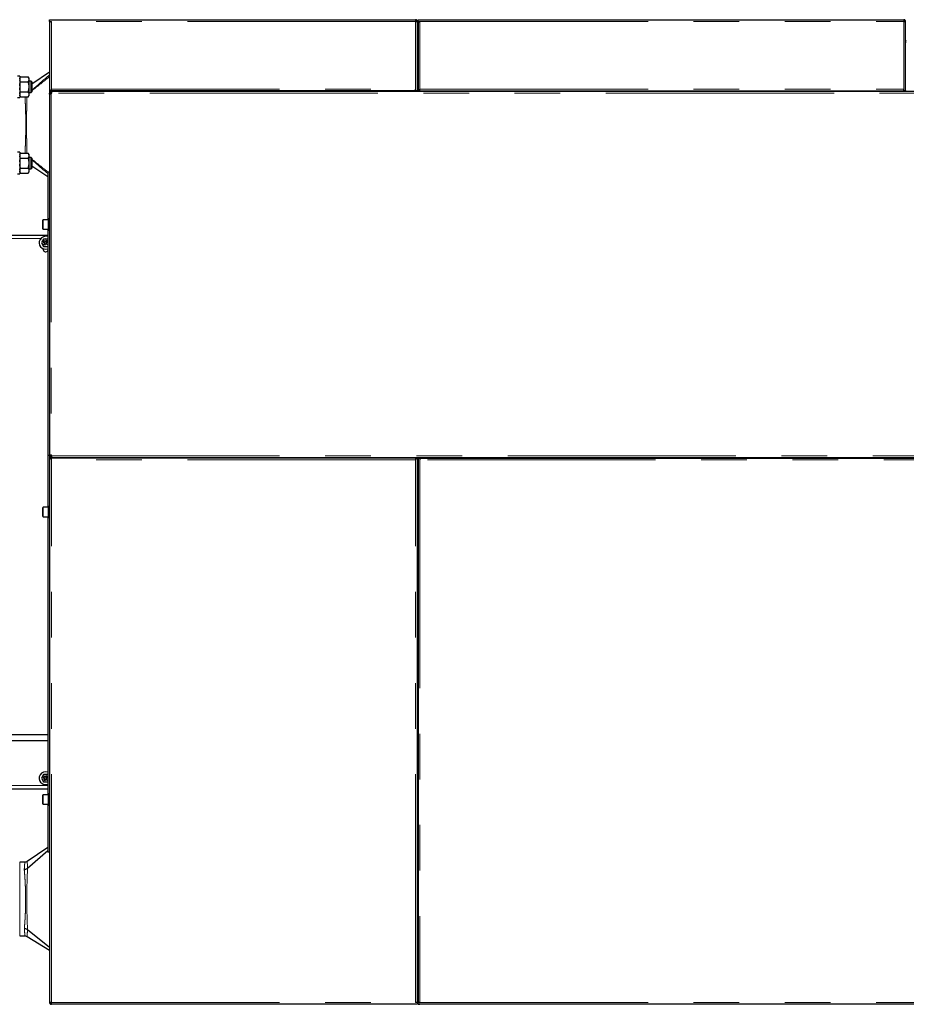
# Model space of a CAD drawing. Header units: millimetres. Extents: x 18 to 260, y 57 to 148.
# Tile 67 of 80: x 155 to 180, y 120 to 148. Entities that reach past the tile are written whole.
import ezdxf

# ---------------------------------------------------------------- set-up
doc = ezdxf.new("R2010")
doc.units = ezdxf.units.MM
doc.linetypes.add('PHANTOM', pattern=[12.7, 6.35, -1.27, 1.27, -1.27, 1.27, -1.27])

msp = doc.modelspace()

# ---------------------------------------------------------------- linework, layer by layer
at = {"color": 7, "linetype": 'Continuous', "lineweight": 25}
for p, q in [((156.081, 147.65), (156.081, 147.7)), ((156.081, 147.7), (156.131, 147.7)), ((156.131, 147.7), (166.271, 147.7)), ((166.271, 147.7), (166.271, 147.65)), ((166.341, 147.65), (166.341, 147.7)), ((166.341, 147.7), (166.391, 147.7)), ((166.391, 147.7), (179.861, 147.7)), ((179.861, 147.7), (179.861, 147.65)), ((156.081, 147.65), (156.131, 147.65)), ((156.081, 147.65), (156.081, 147.636)), ((156.081, 147.636), (156.081, 145.72)), ((156.106, 147.645), (156.106, 147.65)), ((166.321, 147.65), (166.296, 147.65)), ((166.296, 147.65), (166.296, 147.645)), ((166.321, 147.636), (166.321, 147.65)), ((166.321, 145.72), (166.321, 147.636)), ((166.341, 147.65), (166.391, 147.65)), ((166.341, 147.65), (166.341, 147.636)), ((166.341, 147.636), (166.341, 145.72)), ((166.366, 147.645), (166.366, 147.65)), ((179.911, 147.65), (179.886, 147.65)), ((179.886, 147.65), (179.886, 147.645)), ((179.911, 147.636), (179.911, 147.65)), ((179.911, 145.72), (179.911, 147.636)), ((166.341, 147.066), (166.321, 147.066)), ((179.931, 147.066), (179.911, 147.066)), ((155.249, 146.131), (155.189, 146.131)), ((155.249, 146.131), (155.249, 145.531)), ((155.269, 146.108), (155.249, 146.073)), ((155.269, 146.108), (155.489, 146.108)), ((155.509, 146.073), (155.489, 146.108)), ((155.509, 146.054), (155.509, 146.073)), ((155.509, 146.023), (155.509, 146.054)), ((156.081, 146.239), (155.589, 145.904)), ((155.269, 145.969), (155.489, 145.969)), ((155.509, 145.862), (155.509, 146.023)), ((155.569, 145.991), (155.509, 145.991)), ((155.509, 145.8), (155.509, 145.862)), ((155.509, 145.638), (155.509, 145.8)), ((155.589, 145.971), (155.569, 145.991)), ((155.569, 145.671), (155.569, 145.991)), ((155.589, 145.971), (155.589, 145.691)), ((156.131, 145.72), (156.131, 145.77)), ((166.271, 145.72), (166.271, 145.77)), ((166.391, 145.72), (166.391, 145.77)), ((179.861, 145.72), (179.861, 145.77)), ((155.189, 145.531), (155.249, 145.531)), ((155.249, 145.589), (155.269, 145.554)), ((155.269, 145.692), (155.489, 145.692)), ((155.269, 145.554), (155.489, 145.554)), ((155.489, 145.554), (155.509, 145.589)), ((155.509, 145.671), (155.569, 145.671)), ((155.509, 145.607), (155.509, 145.638)), ((155.509, 145.589), (155.509, 145.607)), ((155.569, 145.671), (155.589, 145.691)), ((156.081, 145.72), (156.081, 145.655)), ((156.131, 145.72), (156.081, 145.72)), ((156.081, 145.632), (156.081, 145.655)), ((156.081, 145.655), (156.101, 145.655)), ((156.081, 145.632), (156.081, 135.588)), ((156.101, 145.632), (156.081, 145.632)), ((156.101, 145.632), (156.101, 145.655)), ((156.126, 145.655), (156.101, 145.655)), ((156.106, 145.72), (156.106, 145.7)), ((156.106, 145.697), (156.106, 145.7)), ((203.273, 145.7), (156.106, 145.7)), ((156.106, 145.678), (156.106, 145.697)), ((156.136, 145.655), (156.126, 145.655)), ((166.271, 145.72), (156.131, 145.72)), ((157.477, 145.72), (157.477, 145.7)), ((157.529, 145.72), (157.529, 145.7)), ((157.633, 145.72), (157.633, 145.7)), ((157.685, 145.72), (157.685, 145.7)), ((164.477, 145.72), (164.477, 145.7)), ((164.529, 145.72), (164.529, 145.7)), ((164.633, 145.72), (164.633, 145.7)), ((164.685, 145.72), (164.685, 145.7)), ((166.321, 145.72), (166.271, 145.72)), ((166.321, 145.72), (166.341, 145.72)), ((166.391, 145.72), (166.341, 145.72)), ((166.391, 145.72), (179.861, 145.72)), ((167.747, 145.72), (167.747, 145.7)), ((167.799, 145.72), (167.799, 145.7)), ((167.903, 145.72), (167.903, 145.7)), ((167.955, 145.72), (167.955, 145.7)), ((177.747, 145.72), (177.747, 145.7)), ((177.799, 145.72), (177.799, 145.7)), ((177.903, 145.72), (177.903, 145.7)), ((177.955, 145.72), (177.955, 145.7)), ((179.911, 145.72), (179.861, 145.72)), ((179.911, 145.72), (179.931, 145.72)), ((155.249, 144.009), (155.189, 144.009)), ((155.249, 144.009), (155.249, 143.409)), ((155.269, 143.987), (155.249, 143.951)), ((155.269, 143.987), (155.489, 143.987)), ((155.509, 143.951), (155.489, 143.987)), ((155.509, 143.933), (155.509, 143.951)), ((155.509, 143.902), (155.509, 143.933)), ((155.509, 143.74), (155.509, 143.902)), ((155.569, 143.869), (155.509, 143.869)), ((155.589, 143.849), (155.569, 143.869)), ((155.569, 143.549), (155.569, 143.869)), ((155.269, 143.848), (155.489, 143.848)), ((155.509, 143.678), (155.509, 143.74)), ((155.509, 143.517), (155.509, 143.678)), ((155.589, 143.849), (155.589, 143.569)), ((155.589, 143.636), (156.031, 143.335)), ((155.189, 143.409), (155.249, 143.409)), ((155.249, 143.467), (155.269, 143.432)), ((155.269, 143.571), (155.489, 143.571)), ((155.269, 143.432), (155.489, 143.432)), ((155.489, 143.432), (155.509, 143.467)), ((155.509, 143.549), (155.569, 143.549)), ((155.509, 143.486), (155.509, 143.517)), ((155.509, 143.467), (155.509, 143.486)), ((155.569, 143.549), (155.589, 143.569)), ((156.031, 143.464), (156.031, 142.13)), ((156.031, 143.464), (156.081, 143.464)), ((155.891, 141.88), (155.891, 142.12)), ((156.051, 142.13), (155.901, 142.13)), ((156.081, 142.157), (156.051, 142.157)), ((156.051, 142.1), (156.051, 142.157)), ((156.051, 141.843), (156.051, 142.1)), ((156.031, 141.698), (142.026, 141.698)), ((155.901, 141.87), (156.051, 141.87)), ((156.031, 141.87), (156.031, 134.13)), ((156.051, 141.843), (156.081, 141.843)), ((155.913, 141.593), (155.856, 141.493)), ((155.856, 141.493), (155.913, 141.393)), ((155.9, 141.511), (155.92, 141.546)), ((155.9, 141.511), (155.944, 141.486)), ((156.029, 141.593), (155.913, 141.593)), ((155.913, 141.393), (156.029, 141.393)), ((155.944, 141.486), (155.918, 141.442)), ((155.953, 141.422), (155.918, 141.442)), ((155.964, 141.52), (155.92, 141.546)), ((155.955, 141.525), (155.935, 141.491)), ((155.939, 141.477), (155.973, 141.457)), ((155.953, 141.422), (155.978, 141.466)), ((155.989, 141.564), (155.964, 141.52)), ((156.003, 141.509), (155.969, 141.529)), ((155.978, 141.466), (156.022, 141.441)), ((155.987, 141.461), (156.007, 141.495)), ((155.989, 141.564), (156.024, 141.544)), ((155.998, 141.5), (156.024, 141.544)), ((156.031, 141.482), (155.998, 141.5)), ((156.031, 141.456), (156.022, 141.441)), ((156.031, 141.589), (156.029, 141.593)), ((156.029, 141.393), (156.031, 141.397)), ((155.906, 141.303), (155.906, 141.325)), ((156.081, 135.588), (156.101, 135.588)), ((156.081, 135.565), (156.081, 135.588)), ((156.081, 135.565), (156.081, 135.5)), ((156.101, 135.565), (156.081, 135.565)), ((156.081, 135.5), (156.081, 120.364)), ((156.081, 135.5), (156.131, 135.5)), ((156.101, 135.565), (156.101, 135.588)), ((156.101, 135.565), (156.126, 135.565)), ((156.106, 135.542), (156.106, 135.523)), ((156.106, 135.52), (156.106, 135.523)), ((156.106, 135.52), (203.273, 135.52)), ((156.106, 135.52), (156.106, 135.5)), ((156.126, 135.565), (156.136, 135.565)), ((166.271, 135.5), (156.131, 135.5)), ((156.131, 135.45), (156.131, 135.5)), ((166.271, 135.5), (166.271, 135.45)), ((166.271, 135.5), (166.321, 135.5)), ((166.321, 120.364), (166.321, 135.5)), ((166.341, 135.5), (166.341, 120.364)), ((166.341, 135.5), (166.391, 135.5)), ((166.391, 135.5), (185.651, 135.5)), ((166.391, 135.5), (166.391, 135.45)), ((166.321, 135.08), (166.341, 135.08)), ((166.341, 135), (166.321, 135)), ((155.891, 133.88), (155.891, 134.12)), ((156.051, 134.13), (155.901, 134.13)), ((156.081, 134.157), (156.051, 134.157)), ((156.051, 134.115), (156.051, 134.157)), ((156.051, 133.843), (156.051, 134.115)), ((155.901, 133.87), (156.051, 133.87)), ((156.031, 133.87), (156.031, 126.13)), ((156.051, 133.843), (156.081, 133.843)), ((156.031, 127.8), (154.832, 127.8)), ((154.834, 127.64), (156.031, 127.64)), ((155.913, 126.693), (155.856, 126.593)), ((155.856, 126.593), (155.913, 126.493)), ((155.9, 126.611), (155.92, 126.646)), ((155.9, 126.611), (155.944, 126.586)), ((156.029, 126.693), (155.913, 126.693)), ((155.964, 126.62), (155.92, 126.646)), ((155.955, 126.625), (155.935, 126.591)), ((155.989, 126.664), (155.964, 126.62)), ((156.003, 126.609), (155.969, 126.629)), ((155.987, 126.561), (156.007, 126.595)), ((155.989, 126.664), (156.024, 126.644)), ((155.998, 126.6), (156.024, 126.644)), ((156.031, 126.582), (155.998, 126.6)), ((156.031, 126.689), (156.029, 126.693)), ((155.913, 126.493), (156.029, 126.493)), ((155.944, 126.586), (155.918, 126.542)), ((155.953, 126.522), (155.918, 126.542)), ((155.939, 126.577), (155.973, 126.557)), ((155.953, 126.522), (155.978, 126.566)), ((155.978, 126.566), (156.022, 126.541)), ((156.031, 126.556), (156.022, 126.541)), ((156.029, 126.493), (156.031, 126.497)), ((142.026, 126.3), (156.031, 126.3)), ((155.891, 125.88), (155.891, 126.12)), ((156.051, 126.13), (155.901, 126.13)), ((156.081, 126.157), (156.051, 126.157)), ((156.051, 126.13), (156.051, 126.157)), ((156.051, 125.843), (156.051, 126.13)), ((155.901, 125.87), (156.051, 125.87)), ((156.031, 125.87), (156.031, 124.536)), ((156.051, 125.843), (156.081, 125.843)), ((156.031, 124.665), (155.46, 124.276)), ((156.031, 124.573), (155.465, 124.079)), ((156.081, 124.536), (156.031, 124.536)), ((155.392, 124.255), (155.249, 124.255)), ((155.465, 124.079), (155.465, 124.079)), ((155.249, 122.205), (155.395, 122.205)), ((155.464, 122.384), (156.081, 121.892)), ((155.464, 122.384), (155.464, 122.384)), ((155.458, 122.188), (156.081, 121.81)), ((166.321, 121.054), (166.341, 121.054)), ((166.341, 120.94), (166.321, 120.94)), ((156.081, 120.364), (156.081, 120.35)), ((156.081, 120.35), (156.106, 120.35)), ((156.106, 120.355), (156.106, 120.35)), ((156.131, 120.3), (156.131, 120.35)), ((166.271, 120.3), (156.131, 120.3)), ((166.321, 120.35), (166.271, 120.35)), ((166.321, 120.3), (166.271, 120.3)), ((166.296, 120.35), (166.296, 120.355)), ((166.321, 120.35), (166.321, 120.364)), ((166.321, 120.35), (166.321, 120.3)), ((166.341, 120.364), (166.341, 120.35)), ((166.341, 120.3), (166.341, 120.35)), ((166.341, 120.35), (166.391, 120.35)), ((166.341, 120.3), (166.391, 120.3)), ((166.366, 120.355), (166.366, 120.35)), ((185.651, 120.3), (166.391, 120.3))]:
    msp.add_line(p, q, dxfattribs=at)
at = {"color": 8, "linetype": 'PHANTOM', "lineweight": 18}
for p, q in [((166.271, 147.65), (156.131, 147.65)), ((156.131, 147.65), (156.131, 145.77)), ((166.271, 145.77), (166.271, 147.65)), ((166.391, 147.65), (179.861, 147.65)), ((166.391, 147.65), (166.391, 145.77)), ((179.861, 145.77), (179.861, 147.65)), ((156.131, 145.77), (166.271, 145.77)), ((166.391, 145.77), (179.861, 145.77)), ((155.523, 145.671), (155.509, 145.66)), ((155.509, 145.667), (155.513, 145.671)), ((156.126, 145.655), (156.126, 145.632)), ((156.126, 145.632), (156.126, 135.588)), ((203.318, 145.655), (156.136, 145.655)), ((155.509, 143.881), (155.523, 143.869)), ((155.513, 143.869), (155.509, 143.873)), ((155.901, 142.13), (155.901, 141.87)), ((155.837, 141.613), (142.026, 141.613)), ((156.126, 135.588), (156.126, 135.565)), ((166.271, 135.45), (156.131, 135.45)), ((156.131, 120.35), (156.131, 135.45)), ((156.136, 135.565), (203.318, 135.565)), ((166.271, 120.35), (166.271, 135.45)), ((166.321, 135.495), (166.341, 135.495)), ((166.391, 135.45), (166.391, 120.35)), ((185.651, 135.45), (166.391, 135.45)), ((155.901, 134.13), (155.901, 133.87)), ((142.026, 126.385), (156.031, 126.385)), ((155.901, 126.13), (155.901, 125.87)), ((155.249, 124.255), (155.249, 122.205)), ((155.465, 124.079), (155.465, 124.079)), ((156.131, 120.35), (166.271, 120.35)), ((166.391, 120.35), (185.651, 120.35))]:
    msp.add_line(p, q, dxfattribs=at)
at = {"color": 8, "linetype": 'PHANTOM', "lineweight": 18, "flags": 128}
for points in [[(155.46, 124.276), (155.46, 124.267), (155.461, 124.241), (155.463, 124.19), (155.464, 124.116), (155.465, 124.079), (155.465, 124.079), (155.465, 124.079)], [(155.465, 124.079), (155.465, 124.079), (155.463, 123.987), (155.46, 123.885), (155.455, 123.734), (155.449, 123.572), (155.446, 123.46), (155.444, 123.346), (155.444, 123.23), (155.444, 123.103), (155.446, 122.977), (155.449, 122.865), (155.453, 122.756), (155.456, 122.653), (155.46, 122.556), (155.462, 122.466), (155.464, 122.384), (155.464, 122.384)], [(155.464, 122.384), (155.464, 122.384)]]:
    msp.add_lwpolyline(points, dxfattribs=at)
at = {"color": 7, "linetype": 'Continuous', "lineweight": 25}
for centre, radius, start, end in [((166.346, 147.13), 0.025, 180, 258.463), ((166.346, 147.13), 0.05, 240, 264.2608), ((179.936, 147.13), 0.025, 180, 258.463), ((179.936, 147.13), 0.05, 240, 264.2608), ((156.106, 145.655), 0.03, 310.8816, 359.9332), ((155.901, 142.12), 0.01, 90, 180), ((155.971, 141.493), 0.18, 70.5288, 150), ((155.901, 141.88), 0.01, 180, 270), ((155.971, 141.493), 0.18, 150, 289.4712), ((155.971, 141.493), 0.105, 132.2472, 167.7528), ((155.971, 141.493), 0.105, 192.2472, 227.7528), ((155.971, 141.493), 0.105, 72.2472, 107.7528), ((155.971, 141.493), 0.105, 252.2472, 287.7528), ((155.971, 141.303), 0.065, 180, 337.3801), ((156.106, 135.565), 0.03, 0.0668, 49.1184), ((155.901, 134.12), 0.01, 90, 180), ((155.901, 133.88), 0.01, 180, 270), ((155.971, 126.593), 0.18, 150, 289.4712), ((155.971, 126.593), 0.18, 70.5288, 150), ((155.971, 126.593), 0.105, 132.2472, 167.7528), ((155.971, 126.593), 0.105, 72.2472, 107.7528), ((155.971, 126.593), 0.105, 192.2472, 227.7528), ((155.971, 126.593), 0.105, 252.2472, 287.7528), ((155.901, 126.12), 0.01, 90, 180), ((155.901, 125.88), 0.01, 180, 270), ((166.346, 120.99), 0.05, 95.7392, 120), ((166.346, 120.99), 0.025, 101.537, 180), ((166.346, 120.87), 0.05, 95.7392, 120), ((166.346, 120.87), 0.025, 101.537, 180)]:
    msp.add_arc(centre, radius, start, end, dxfattribs=at)
for points, knots in [([(166.321, 147.65), (166.32, 147.656), (166.319, 147.667), (166.31, 147.682), (166.297, 147.694), (166.283, 147.699), (166.274, 147.7), (166.271, 147.7)], [0, 0, 0, 0, 0.218147, 0.436311, 0.654493, 0.872653, 1, 1, 1, 1]), ([(179.911, 147.65), (179.91, 147.656), (179.909, 147.667), (179.9, 147.682), (179.887, 147.694), (179.873, 147.699), (179.864, 147.7), (179.861, 147.7)], [0, 0, 0, 0, 0.218147, 0.436311, 0.654493, 0.872653, 1, 1, 1, 1]), ([(156.081, 147.636), (156.082, 147.637), (156.083, 147.639), (156.092, 147.642), (156.105, 147.645), (156.119, 147.648), (156.128, 147.649), (156.131, 147.65)], [0, 0, 0, 0, 0.218164, 0.4363, 0.6545, 0.872654, 1, 1, 1, 1]), ([(166.296, 147.65), (166.296, 147.653), (166.295, 147.659), (166.29, 147.667), (166.283, 147.673), (166.276, 147.675), (166.272, 147.675), (166.271, 147.675)], [0, 0, 0, 0, 0.228375, 0.456756, 0.685061, 0.913327, 1, 1, 1, 1]), ([(166.271, 147.65), (166.277, 147.649), (166.288, 147.647), (166.303, 147.644), (166.315, 147.641), (166.32, 147.638), (166.321, 147.637), (166.321, 147.636)], [0, 0, 0, 0, 0.218166, 0.436318, 0.654497, 0.872653, 1, 1, 1, 1]), ([(166.341, 147.636), (166.342, 147.637), (166.343, 147.639), (166.352, 147.642), (166.365, 147.645), (166.379, 147.648), (166.388, 147.649), (166.391, 147.65)], [0, 0, 0, 0, 0.218175, 0.43633, 0.654491, 0.872651, 1, 1, 1, 1]), ([(179.886, 147.65), (179.886, 147.653), (179.885, 147.659), (179.88, 147.667), (179.873, 147.673), (179.866, 147.675), (179.862, 147.675), (179.861, 147.675)], [0, 0, 0, 0, 0.228373, 0.456752, 0.685012, 0.913328, 1, 1, 1, 1]), ([(179.861, 147.65), (179.867, 147.649), (179.878, 147.647), (179.893, 147.644), (179.905, 147.641), (179.91, 147.638), (179.911, 147.637), (179.911, 147.636)], [0, 0, 0, 0, 0.218166, 0.436318, 0.654497, 0.872653, 1, 1, 1, 1]), ([(155.249, 146.054), (155.25, 146.058), (155.253, 146.076), (155.262, 146.094), (155.269, 146.108)], [0, 0, 0, 0, 0.230811, 1, 1, 1, 1]), ([(155.509, 146.054), (155.508, 146.058), (155.505, 146.076), (155.496, 146.094), (155.489, 146.108)], [0, 0, 0, 0, 0.230809, 1, 1, 1, 1]), ([(155.269, 145.969), (155.266, 145.975), (155.256, 145.992), (155.252, 146.011), (155.249, 146.023)], [0, 0, 0, 0, 0.31667, 1, 1, 1, 1]), ([(155.249, 145.862), (155.249, 145.863), (155.252, 145.899), (155.261, 145.935), (155.269, 145.969)], [0, 0, 0, 0, 0.030009, 1, 1, 1, 1]), ([(155.269, 145.692), (155.268, 145.696), (155.258, 145.731), (155.253, 145.767), (155.249, 145.8)], [0, 0, 0, 0, 0.107795, 1, 1, 1, 1]), ([(155.489, 145.969), (155.492, 145.975), (155.502, 145.992), (155.506, 146.011), (155.509, 146.023)], [0, 0, 0, 0, 0.316668, 1, 1, 1, 1]), ([(155.509, 145.862), (155.509, 145.863), (155.506, 145.899), (155.497, 145.935), (155.489, 145.969)], [0, 0, 0, 0, 0.030012, 1, 1, 1, 1]), ([(155.489, 145.692), (155.49, 145.696), (155.5, 145.731), (155.505, 145.767), (155.509, 145.8)], [0, 0, 0, 0, 0.107806, 1, 1, 1, 1]), ([(155.249, 145.638), (155.249, 145.639), (155.252, 145.657), (155.261, 145.675), (155.269, 145.692)], [0, 0, 0, 0, 0.030013, 1, 1, 1, 1]), ([(155.269, 145.554), (155.268, 145.555), (155.258, 145.573), (155.253, 145.591), (155.249, 145.607)], [0, 0, 0, 0, 0.10779, 1, 1, 1, 1]), ([(155.509, 145.638), (155.509, 145.639), (155.506, 145.657), (155.497, 145.675), (155.489, 145.692)], [0, 0, 0, 0, 0.030016, 1, 1, 1, 1]), ([(155.489, 145.554), (155.49, 145.555), (155.5, 145.573), (155.505, 145.591), (155.509, 145.607)], [0, 0, 0, 0, 0.107801, 1, 1, 1, 1]), ([(156.126, 145.632), (156.123, 145.631), (156.118, 145.629), (156.11, 145.627), (156.101, 145.625), (156.094, 145.625), (156.088, 145.625), (156.084, 145.627), (156.081, 145.629), (156.081, 145.631), (156.081, 145.632)], [0, 0, 0, 0, 0.115386, 0.238976, 0.368202, 0.499999, 0.631887, 0.760881, 0.883223, 1, 1, 1, 1]), ([(156.108, 145.625), (156.107, 145.625), (156.105, 145.625), (156.102, 145.627), (156.101, 145.629), (156.101, 145.631), (156.101, 145.632)], [0, 0, 0, 0, 0.249881, 0.4999, 0.747513, 1, 1, 1, 1]), ([(156.106, 145.697), (156.108, 145.697), (156.112, 145.697), (156.118, 145.695), (156.123, 145.693), (156.128, 145.689), (156.132, 145.683), (156.134, 145.675), (156.136, 145.666), (156.136, 145.659), (156.136, 145.655)], [0, 0, 0, 0, 0.088487, 0.183973, 0.291073, 0.411862, 0.545631, 0.69052, 0.841951, 1, 1, 1, 1]), ([(156.106, 145.678), (156.11, 145.678), (156.116, 145.678), (156.123, 145.676), (156.128, 145.674), (156.131, 145.671), (156.134, 145.666), (156.136, 145.661), (156.136, 145.657), (156.136, 145.655)], [0, 0, 0, 0, 0.249252, 0.374492, 0.4997, 0.624907, 0.749997, 0.873991, 1, 1, 1, 1]), ([(155.249, 143.933), (155.25, 143.937), (155.253, 143.955), (155.262, 143.973), (155.269, 143.987)], [0, 0, 0, 0, 0.230811, 1, 1, 1, 1]), ([(155.269, 143.848), (155.266, 143.854), (155.256, 143.871), (155.252, 143.889), (155.249, 143.902)], [0, 0, 0, 0, 0.31667, 1, 1, 1, 1]), ([(155.509, 143.933), (155.508, 143.937), (155.505, 143.955), (155.496, 143.973), (155.489, 143.987)], [0, 0, 0, 0, 0.230809, 1, 1, 1, 1]), ([(155.489, 143.848), (155.492, 143.854), (155.502, 143.871), (155.506, 143.889), (155.509, 143.902)], [0, 0, 0, 0, 0.316668, 1, 1, 1, 1]), ([(155.249, 143.74), (155.249, 143.742), (155.252, 143.778), (155.261, 143.813), (155.269, 143.848)], [0, 0, 0, 0, 0.030008, 1, 1, 1, 1]), ([(155.269, 143.571), (155.268, 143.575), (155.258, 143.61), (155.253, 143.646), (155.249, 143.678)], [0, 0, 0, 0, 0.107795, 1, 1, 1, 1]), ([(155.509, 143.74), (155.509, 143.742), (155.506, 143.778), (155.497, 143.813), (155.489, 143.848)], [0, 0, 0, 0, 0.0300112, 1, 1, 1, 1]), ([(155.489, 143.571), (155.49, 143.575), (155.5, 143.61), (155.505, 143.646), (155.509, 143.678)], [0, 0, 0, 0, 0.107806, 1, 1, 1, 1]), ([(155.249, 143.517), (155.249, 143.518), (155.252, 143.536), (155.261, 143.554), (155.269, 143.571)], [0, 0, 0, 0, 0.030012, 1, 1, 1, 1]), ([(155.269, 143.432), (155.268, 143.434), (155.258, 143.452), (155.253, 143.47), (155.249, 143.486)], [0, 0, 0, 0, 0.1077907, 1, 1, 1, 1]), ([(155.509, 143.517), (155.509, 143.518), (155.506, 143.536), (155.497, 143.554), (155.489, 143.571)], [0, 0, 0, 0, 0.030016, 1, 1, 1, 1]), ([(155.489, 143.432), (155.49, 143.434), (155.5, 143.452), (155.505, 143.47), (155.509, 143.486)], [0, 0, 0, 0, 0.107801, 1, 1, 1, 1]), ([(156.081, 135.588), (156.081, 135.589), (156.081, 135.591), (156.084, 135.593), (156.088, 135.595), (156.094, 135.595), (156.101, 135.595), (156.11, 135.593), (156.118, 135.591), (156.123, 135.589), (156.126, 135.588)], [0, 0, 0, 0, 0.11536, 0.238974, 0.368203, 0.500002, 0.631871, 0.760883, 0.883218, 1, 1, 1, 1]), ([(156.101, 135.588), (156.101, 135.589), (156.101, 135.591), (156.102, 135.593), (156.104, 135.594), (156.104, 135.594)], [0, 0, 0, 0, 0.371942, 0.745188, 1, 1, 1, 1]), ([(156.136, 135.565), (156.136, 135.562), (156.136, 135.555), (156.134, 135.545), (156.132, 135.537), (156.128, 135.531), (156.123, 135.527), (156.118, 135.525), (156.112, 135.523), (156.108, 135.523), (156.106, 135.523)], [0, 0, 0, 0, 0.156783, 0.30949, 0.45436, 0.588146, 0.708929, 0.816037, 0.910759, 1, 1, 1, 1]), ([(156.136, 135.565), (156.136, 135.563), (156.136, 135.559), (156.134, 135.554), (156.131, 135.549), (156.128, 135.546), (156.123, 135.544), (156.116, 135.542), (156.11, 135.542), (156.106, 135.542)], [0, 0, 0, 0, 0.125001, 0.250013, 0.375084, 0.500299, 0.625504, 0.750746, 1, 1, 1, 1]), ([(155.459, 124.276), (155.455, 124.273), (155.444, 124.266), (155.422, 124.258), (155.404, 124.254), (155.394, 124.255), (155.392, 124.256)], [0, 0, 0, 0, 0.220738, 0.573016, 0.934549, 1, 1, 1, 1]), ([(155.465, 124.079), (155.454, 124.072), (155.434, 124.057), (155.402, 124.049), (155.383, 124.048), (155.377, 124.048), (155.377, 124.048)], [0, 0, 0, 0, 0.40986, 0.81973, 0.990014, 1, 1, 1, 1]), ([(155.379, 122.413), (155.379, 122.413), (155.382, 122.413), (155.399, 122.412), (155.43, 122.406), (155.453, 122.392), (155.464, 122.384)], [0, 0, 0, 0, 0.010148, 0.101471, 0.526339, 1, 1, 1, 1]), ([(155.395, 122.205), (155.397, 122.205), (155.408, 122.206), (155.426, 122.201), (155.445, 122.195), (155.455, 122.189), (155.457, 122.187)], [0, 0, 0, 0, 0.084594, 0.482828, 0.845981, 1, 1, 1, 1]), ([(156.131, 120.35), (156.125, 120.351), (156.114, 120.353), (156.099, 120.356), (156.087, 120.359), (156.082, 120.362), (156.081, 120.364), (156.081, 120.364)], [0, 0, 0, 0, 0.218165, 0.436336, 0.654513, 0.872652, 1, 1, 1, 1]), ([(156.081, 120.35), (156.082, 120.344), (156.083, 120.333), (156.092, 120.318), (156.105, 120.306), (156.119, 120.301), (156.128, 120.3), (156.131, 120.3)], [0, 0, 0, 0, 0.218136, 0.436303, 0.654489, 0.872654, 1, 1, 1, 1]), ([(156.106, 120.35), (156.106, 120.347), (156.107, 120.341), (156.112, 120.333), (156.119, 120.328), (156.126, 120.325), (156.13, 120.325), (156.131, 120.325)], [0, 0, 0, 0, 0.22839, 0.456719, 0.685013, 0.913325, 1, 1, 1, 1]), ([(156.124, 120.327), (156.123, 120.328), (156.122, 120.335), (156.121, 120.343), (156.12, 120.35)], [0, 0, 0, 0, 0.210274, 1, 1, 1, 1]), ([(166.321, 120.364), (166.32, 120.363), (166.319, 120.361), (166.31, 120.358), (166.297, 120.355), (166.283, 120.352), (166.274, 120.351), (166.271, 120.35)], [0, 0, 0, 0, 0.218168, 0.436316, 0.654497, 0.872655, 1, 1, 1, 1]), ([(166.391, 120.35), (166.385, 120.351), (166.374, 120.353), (166.359, 120.356), (166.347, 120.359), (166.342, 120.362), (166.341, 120.364), (166.341, 120.364)], [0, 0, 0, 0, 0.218142, 0.436318, 0.654483, 0.872648, 1, 1, 1, 1])]:
    msp.add_open_spline(points, degree=3, knots=knots, dxfattribs=at)
at = {"color": 8, "linetype": 'PHANTOM', "lineweight": 18}
for points, knots in [([(155.589, 145.738), (155.609, 145.756), (155.737, 145.87), (155.902, 146.012), (156.046, 146.135), (156.081, 146.165)], [0, 0, 0, 0, 0.120869, 0.789053, 1, 1, 1, 1]), ([(156.081, 146.116), (156.048, 146.089), (155.903, 145.973), (155.738, 145.843), (155.609, 145.74), (155.589, 145.724)], [0, 0, 0, 0, 0.20161, 0.876534, 1, 1, 1, 1]), ([(155.396, 143.987), (155.398, 144.008), (155.401, 144.063), (155.405, 144.16), (155.41, 144.269), (155.413, 144.373), (155.416, 144.492), (155.418, 144.624), (155.419, 144.76), (155.419, 144.885), (155.417, 144.999), (155.415, 145.11), (155.412, 145.216), (155.408, 145.317), (155.404, 145.415), (155.4, 145.495), (155.397, 145.538), (155.396, 145.554)], [0, 0, 0, 0, 0.055614, 0.144171, 0.208572, 0.273179, 0.337579, 0.418889, 0.500198, 0.564415, 0.628838, 0.693055, 0.757271, 0.821691, 0.885908, 0.959678, 1, 1, 1, 1]), ([(155.452, 145.554), (155.452, 145.543), (155.451, 145.503), (155.45, 145.425), (155.447, 145.324), (155.445, 145.22), (155.442, 145.112), (155.44, 145), (155.439, 144.886), (155.439, 144.76), (155.439, 144.624), (155.441, 144.49), (155.444, 144.37), (155.446, 144.264), (155.449, 144.151), (155.451, 144.056), (155.452, 144.003), (155.452, 143.987)], [0, 0, 0, 0, 0.026122, 0.102965, 0.169242, 0.235705, 0.301983, 0.367833, 0.433869, 0.499708, 0.58304, 0.666378, 0.732754, 0.799319, 0.865699, 0.957871, 1, 1, 1, 1]), ([(155.589, 143.816), (155.609, 143.8), (155.738, 143.697), (155.887, 143.58), (156.015, 143.477), (156.032, 143.464)], [0, 0, 0, 0, 0.137185, 0.887101, 1, 1, 1, 1]), ([(156.031, 143.418), (156.013, 143.433), (155.885, 143.543), (155.737, 143.67), (155.609, 143.784), (155.589, 143.802)], [0, 0, 0, 0, 0.121984, 0.865503, 1, 1, 1, 1]), ([(155.377, 124.048), (155.377, 124.062), (155.38, 124.106), (155.385, 124.168), (155.389, 124.219), (155.392, 124.25), (155.392, 124.253), (155.392, 124.255)], [0, 0, 0, 0, 0.105387, 0.341981, 0.584355, 0.79028, 1, 1, 1, 1]), ([(155.379, 122.413), (155.379, 122.418), (155.382, 122.455), (155.389, 122.534), (155.397, 122.649), (155.403, 122.762), (155.408, 122.868), (155.411, 122.982), (155.414, 123.103), (155.414, 123.226), (155.413, 123.345), (155.411, 123.458), (155.407, 123.569), (155.403, 123.675), (155.397, 123.776), (155.391, 123.873), (155.384, 123.966), (155.379, 124.021), (155.377, 124.048)], [0, 0, 0, 0, 0.0119, 0.097233, 0.182566, 0.243519, 0.304667, 0.365619, 0.43259, 0.49956, 0.560159, 0.620953, 0.681554, 0.742155, 0.802949, 0.863552, 0.931775, 1, 1, 1, 1]), ([(155.395, 122.205), (155.395, 122.206), (155.395, 122.207), (155.394, 122.218), (155.393, 122.236), (155.39, 122.268), (155.385, 122.322), (155.381, 122.382), (155.379, 122.413)], [0, 0, 0, 0, 0.127978, 0.255957, 0.387667, 0.519378, 0.756755, 1, 1, 1, 1]), ([(155.464, 122.384), (155.464, 122.384), (155.464, 122.384), (155.462, 122.285), (155.46, 122.241), (155.459, 122.203), (155.458, 122.19), (155.458, 122.188), (155.458, 122.188)], [0, 0, 0, 0, 0.000002, 0.237503, 0.480062, 0.736813, 0.868407, 1, 1, 1, 1])]:
    msp.add_open_spline(points, degree=3, knots=knots, dxfattribs=at)

doc.saveas('drawing.dxf')
